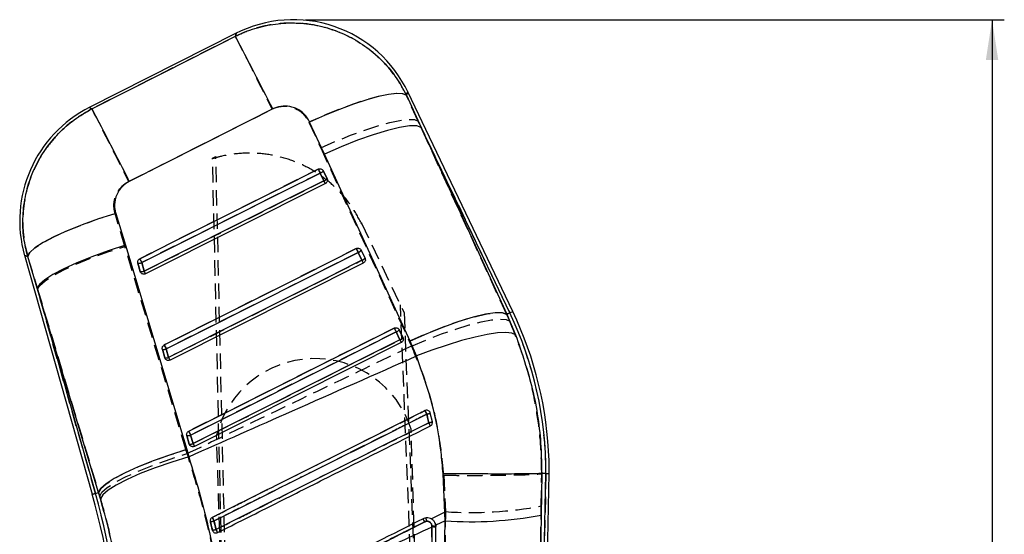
# Model space of a CAD drawing. Extents: x -800 to 11680, y 45 to 1082.
# Tile 6 of 14: x 189 to 270, y 297 to 339. Entities that reach past the tile are written whole.
import ezdxf

# ---------------------------------------------------------------- set-up
doc = ezdxf.new("R2010")
doc.units = 0
doc.linetypes.add('HIDDEN', pattern=[1.905, 1.27, -0.635])
doc.layers.get('0').update_dxf_attribs({"linetype": 'CONTINUOUS'})
doc.styles.add('SLDTEXTSTYLE0', font='TXT', dxfattribs={"width": 0.75})
doc.dimstyles.new('SLDDIMSTYLE0', dxfattribs={"dimtxt": 3.5, "dimasz": 3.302, "dimexe": 0, "dimexo": 0.0625, "dimgap": 0.875, "dimtad": 1, "dimdec": 0, "dimrnd": 1e-09, "dimzin": 12, "dimtxsty": 'SLDTEXTSTYLE0', "dimsah": 1, "dimcen": 0.09, "dimazin": 3, "dimtfac": 1, "dimtdec": 0, "dimtofl": 0, "dimtmove": 0, "dimatfit": 3, "dimtolj": 1, "dimtzin": 12})

# ---------------------------------------------------------------- blocks, each defined once
blk = doc.blocks.new('_D_6')
at = {"color": 179, "linetype": 'CONTINUOUS'}
for p, q in [((212.786, 339.485), (269.803, 339.485)), ((268.803, 339.485), (268.803, 79.653)), ((211.339, 79.653), (269.803, 79.653))]:
    blk.add_line(p, q, dxfattribs=at)
for points in [[(268.803, 339.485), (268.295, 336.183), (269.311, 336.183)], [(268.803, 79.653), (269.311, 82.955), (268.295, 82.955)]]:
    blk.add_solid(points, dxfattribs=at)
at = {"color": 179, "linetype": 'CONTINUOUS', "insert": (264.291, 204.815, 0.1), "char_height": 3.5, "attachment_point": 1, "rotation": 90, "style": 'SLDTEXTSTYLE0'}
blk.add_mtext('260', dxfattribs=at)

msp = doc.modelspace()

# ---------------------------------------------------------------- linework, layer by layer
at = {"color": 7, "linetype": 'CONTINUOUS'}
for p, q in [((207.115856, 338.37172), (195.137865, 332.317527)), ((229.690504, 315.672662), (221.127612, 333.595093)), ((221.01063, 333.323594), (222.211958, 330.696564)), ((214.317958, 328.507747), (213.110663, 331.131037)), ((222.211958, 330.696564), (229.208906, 315.442573)), ((229.445853, 315.555777), (222.211958, 330.696564)), ((221.31848, 313.257765), (214.317958, 328.507747)), ((214.231829, 327.15055), (214.536803, 326.512229)), ((213.979009, 326.971468), (214.283974, 326.333146)), ((214.536803, 326.512229), (214.548696, 326.483544)), ((214.398303, 326.109748), (199.726814, 318.743285)), ((197.294558, 323.676657), (198.076538, 321.07019)), ((198.076538, 321.07019), (203.084016, 304.404776)), ((217.330394, 320.665132), (217.635368, 320.026811)), ((189.846908, 320.256378), (195.372694, 300.746884)), ((190.89241, 317.560043), (190.107088, 320.16499)), ((217.077499, 320.486005), (217.382466, 319.847684)), ((217.635368, 320.026811), (217.647429, 319.997664)), ((199.298094, 318.930309), (199.101839, 319.623213)), ((199.612583, 318.966459), (199.41634, 319.659363)), ((217.496862, 319.624361), (201.720792, 311.703291)), ((199.325689, 318.864535), (199.298094, 318.930309)), ((195.89413, 300.89457), (190.89241, 317.560043)), ((190.89241, 317.560043), (195.633571, 300.820764)), ((229.445853, 315.555777), (229.208906, 315.442573)), ((229.208906, 315.442573), (229.920809, 313.777503)), ((220.428957, 314.17973), (220.73393, 313.541423)), ((220.176009, 314.000573), (220.480978, 313.362252)), ((220.73393, 313.541423), (220.746106, 313.511934)), ((201.292062, 311.890345), (201.095807, 312.583249)), ((201.606464, 311.926465), (201.410216, 312.619369)), ((220.59542, 313.138973), (203.714769, 304.663297)), ((221.832975, 312.040802), (221.31848, 313.257765)), ((201.319404, 311.825003), (201.292062, 311.890345)), ((222.961214, 307.380091), (222.947163, 307.422575)), ((223.129416, 306.670498), (222.961214, 307.380091)), ((203.286033, 304.850351), (203.089778, 305.54327)), ((203.600376, 304.886456), (203.404126, 305.57936)), ((203.313203, 304.785322), (203.286033, 304.850351)), ((203.084016, 304.404776), (203.257157, 303.818699)), ((224.179423, 298.581283), (224.00184, 302.429285)), ((231.321949, 250.599001), (232.395281, 302.445169)), ((231.471459, 244.721111), (232.666411, 302.441936)), ((232.054203, 302.449223), (231.997176, 299.048912)), ((232.05437, 302.449223), (232.054203, 302.449223)), ((232.395281, 302.445169), (232.05437, 302.449223)), ((232.395281, 302.445169), (232.666411, 302.441936)), ((195.633571, 300.820764), (195.89413, 300.89457)), ((196.047658, 300.378498), (195.89413, 300.89457)), ((231.997176, 299.048912), (231.321949, 250.599001)), ((223.095169, 298.141342), (223.094636, 298.078503)), ((224.179423, 298.581283), (223.402394, 298.221152)), ((223.409469, 298.11671), (223.402394, 298.221152)), ((223.409073, 298.053574), (223.409469, 298.11671)), ((205.177365, 297.824245), (205.202579, 297.756206)), ((223.094636, 298.078503), (222.779787, 247.717749))]:
    msp.add_line(p, q, dxfattribs=at)
at = {"color": 7, "linetype": 'HIDDEN'}
for p, q in [((221.967115, 331.20903), (221.006057, 333.312984)), ((198.347311, 326.276001), (210.051868, 332.189333)), ((213.050758, 331.119116), (214.016145, 329.017457)), ((221.967115, 331.20903), (229.445853, 315.555777)), ((229.19728, 315.437015), (221.967115, 331.20903)), ((214.016145, 329.017457), (221.247395, 313.246693)), ((205.191352, 328.185972), (205.458938, 328.321259)), ((207.246334, 238.597218), (205.192446, 328.138318)), ((207.544193, 238.606658), (205.458938, 328.321259)), ((214.536693, 326.512512), (214.23172, 327.150833)), ((214.286119, 326.333266), (213.981149, 326.971587)), ((214.398303, 326.109748), (214.286119, 326.333266)), ((214.544909, 326.493662), (214.536693, 326.512512)), ((198.045008, 320.981514), (197.239617, 323.669385)), ((217.320415, 322.91263), (217.364313, 322.820749)), ((217.364313, 322.820749), (220.823407, 315.580752)), ((203.025985, 304.396953), (198.045008, 320.981514)), ((217.635254, 320.027124), (217.330281, 320.665445)), ((190.105212, 320.165645), (190.915287, 317.479264)), ((217.384659, 319.847863), (217.079687, 320.486184)), ((217.643523, 320.008125), (217.635254, 320.027124)), ((199.102045, 319.62287), (199.298301, 318.929966)), ((199.41841, 319.659647), (199.614662, 318.966743)), ((199.298301, 318.929966), (199.331608, 318.854596)), ((199.726814, 318.743285), (199.614662, 318.966743)), ((195.633571, 300.820764), (190.915287, 317.479264)), ((190.915287, 317.479264), (195.894579, 300.894689)), ((223.61506, 239.115637), (220.523348, 316.208791)), ((220.823407, 315.580752), (223.912919, 239.125069)), ((229.445853, 315.555777), (229.19728, 315.437015)), ((229.444704, 314.88898), (229.19728, 315.437015)), ((220.733814, 313.541736), (220.42884, 314.180057)), ((220.483204, 313.362461), (220.178232, 314.000782)), ((220.742119, 313.522648), (220.733814, 313.541736)), ((201.09602, 312.582876), (201.292274, 311.889972)), ((201.412357, 312.619653), (201.60861, 311.926749)), ((221.247395, 313.246693), (221.42622, 312.846091)), ((201.292274, 311.889972), (201.325505, 311.814736)), ((222.529751, 307.577398), (222.560101, 307.586994)), ((203.089995, 305.542882), (203.28625, 304.849978)), ((203.406315, 305.579659), (203.602569, 304.886755)), ((207.646149, 238.609884), (205.525362, 305.572625)), ((223.513193, 239.112411), (221.392406, 306.075152)), ((203.28625, 304.849978), (203.319428, 304.774832)), ((203.124622, 304.065417), (203.025985, 304.396953)), ((224.053455, 302.302804), (224.202221, 299.331557)), ((232.395281, 302.445169), (231.331884, 251.078922)), ((232.012254, 299.796294), (232.05498, 302.449163)), ((195.633571, 300.820764), (195.894579, 300.894689)), ((195.894579, 300.894689), (195.982085, 300.602775)), ((223.034301, 298.746776), (224.202221, 299.331557)), ((222.634219, 298.546459), (222.506667, 298.506882)), ((205.212563, 297.738295), (205.17738, 297.82423))]:
    msp.add_line(p, q, dxfattribs=at)
at = {"color": 7, "linetype": 'HIDDEN', "flags": 128}
for points in [[(207.115856, 338.37172), (207.108506, 338.342961), (207.051811, 338.121157)], [(207.051811, 338.121157), (201.152896, 335.139465), (195.348406, 332.205485)], [(207.051811, 338.121157), (207.145825, 337.935772), (207.33611, 337.559905), (207.617516, 337.003734), (207.982433, 336.282279), (208.420988, 335.415076), (208.921319, 334.42558), (209.469892, 333.340537), (210.051867, 332.189333)], [(221.006057, 333.312984), (220.705866, 333.436068), (220.212835, 333.459686), (219.540543, 333.383169), (218.707501, 333.208647), (217.736651, 332.940917), (216.654727, 332.587343), (215.491523, 332.157668), (214.27907, 331.663724), (213.050758, 331.119116)], [(221.006057, 333.312984), (221.113581, 333.562534), (221.127612, 333.595093)], [(195.348406, 332.205485), (195.161185, 332.305115), (195.137865, 332.317527)], [(195.348406, 332.205485), (195.442411, 332.02013), (195.632632, 331.644397), (195.913927, 331.08845), (196.278689, 330.367308), (196.717059, 329.500478), (197.217184, 328.511398), (197.765543, 327.426787), (198.347311, 326.276001)], [(214.016145, 329.017457), (215.239701, 329.558309), (216.447661, 330.049034), (217.607052, 330.476236), (218.686228, 330.828261), (219.655732, 331.095498), (220.489101, 331.270646), (221.163589, 331.348922), (221.660783, 331.328195), (221.967115, 331.20903)], [(213.822682, 327.287119), (213.278433, 327.013861), (211.101435, 325.920802), (202.393447, 321.548562), (199.259918, 319.975238)], [(213.981149, 326.971587), (213.954728, 327.024218), (213.928382, 327.076685), (213.903102, 327.127021), (213.879839, 327.173348), (213.859471, 327.213909), (213.842762, 327.247169), (213.830343, 327.271875), (213.822682, 327.287119)], [(213.981149, 326.971587), (213.4369, 326.698329), (211.259907, 325.605255), (202.551933, 321.232986), (199.41841, 319.659647)], [(199.614662, 318.966743), (200.15891, 319.240015), (202.335904, 320.333075), (211.043878, 324.705344), (214.286119, 326.333266)], [(190.105212, 320.165645), (190.273822, 320.484038), (190.695108, 320.865031), (191.355101, 321.295973), (192.231911, 321.762573), (193.296463, 322.249379), (194.513456, 322.740238), (195.842532, 323.218863), (197.239617, 323.669385)], [(190.915287, 317.479264), (191.093213, 317.799073), (191.520647, 318.180721), (192.183572, 318.611678), (193.060235, 319.077801), (194.121874, 319.563802), (195.333657, 320.053738), (196.655828, 320.531528), (198.045008, 320.981514)], [(216.921237, 320.801731), (216.376987, 320.528459), (214.19999, 319.435399), (205.491999, 315.063175), (201.25389, 312.935244)], [(217.079687, 320.486184), (217.053267, 320.5388), (217.026921, 320.591267), (217.001642, 320.641618), (216.978382, 320.687946), (216.958016, 320.728492), (216.94131, 320.761766), (216.928895, 320.786487), (216.921237, 320.801731)], [(189.846908, 320.256378), (189.875414, 320.246365), (190.105212, 320.165645)], [(199.41841, 319.659647), (199.391991, 319.712263), (199.365645, 319.764744), (199.340363, 319.815081), (199.317099, 319.861408), (199.296726, 319.901969), (199.280012, 319.935243), (199.267587, 319.959979), (199.259918, 319.975238)], [(217.079687, 320.486184), (216.535439, 320.212912), (214.358443, 319.119852), (205.650463, 314.747598), (201.412357, 312.619653)], [(201.60861, 311.926749), (202.152859, 312.200021), (204.329855, 313.293081), (213.037836, 317.665335), (217.384659, 319.847863)], [(217.496862, 319.624361), (217.494803, 319.628458), (217.488686, 319.640648), (217.478694, 319.660555), (217.46513, 319.687571), (217.448401, 319.720905), (217.429012, 319.759514), (217.407549, 319.802266), (217.384659, 319.847863)], [(221.247395, 313.246693), (222.470808, 313.787427), (223.678602, 314.278003), (224.837818, 314.70504), (225.916823, 315.056901), (226.886171, 315.323975), (227.719412, 315.498974), (228.393807, 315.577116), (228.890951, 315.556269), (229.19728, 315.437015)], [(221.42622, 312.846091), (222.663195, 313.364264), (223.884104, 313.832667), (225.055469, 314.238455), (226.145172, 314.570513), (227.123332, 314.81972), (227.963128, 314.979251), (228.641535, 315.044727), (229.139949, 315.014359), (229.444704, 314.88898)], [(220.019793, 314.316343), (219.475543, 314.043071), (217.298545, 312.950011), (208.590554, 308.577787), (203.247863, 305.89525)], [(220.019793, 314.316343), (220.027449, 314.301085), (220.039861, 314.276364), (220.056565, 314.243104), (220.076929, 314.202543), (220.100188, 314.156216), (220.125466, 314.105865), (220.151811, 314.053398), (220.178232, 314.000782)], [(220.178232, 314.000782), (219.633983, 313.727509), (217.456987, 312.634449), (208.749003, 308.26221), (203.406315, 305.579659)], [(203.602569, 304.886755), (204.146818, 305.160027), (206.323814, 306.253087), (215.031799, 310.625326), (220.483204, 313.362461)], [(220.483204, 313.362461), (220.506094, 313.316863), (220.527559, 313.274126), (220.546948, 313.235503), (220.563679, 313.202184), (220.577246, 313.175168), (220.58724, 313.15526), (220.593359, 313.143071), (220.59542, 313.138973)], [(201.412357, 312.619653), (201.385938, 312.672269), (201.359592, 312.72475), (201.334313, 312.775087), (201.31105, 312.821414), (201.290681, 312.861975), (201.273972, 312.895249), (201.261553, 312.919985), (201.25389, 312.935244)], [(201.720792, 311.703291), (201.718734, 311.707389), (201.712618, 311.719578), (201.702628, 311.739486), (201.689066, 311.766501), (201.672341, 311.799806), (201.652956, 311.838429), (201.631498, 311.881166), (201.60861, 311.926749)], [(203.247863, 305.89525), (203.255522, 305.879991), (203.267938, 305.855255), (203.284644, 305.821996), (203.305011, 305.78142), (203.328271, 305.735093), (203.35355, 305.684756), (203.379895, 305.632275), (203.406315, 305.579659)], [(203.602569, 304.886755), (203.625457, 304.841172), (203.646918, 304.798435), (203.666304, 304.759812), (203.683032, 304.726507), (203.696597, 304.699492), (203.706589, 304.679584), (203.712708, 304.667395), (203.714769, 304.663297)], [(195.894579, 300.894689), (196.07257, 301.214468), (196.500138, 301.596101), (197.163254, 302.027043), (198.040153, 302.493181), (199.102059, 302.979197), (200.314121, 303.469162), (201.636563, 303.946968), (203.025985, 304.396953)], [(195.982085, 300.602775), (196.161576, 300.921198), (196.590654, 301.300149), (197.255254, 301.727202), (198.133592, 302.188363), (199.196881, 302.668493), (200.410265, 303.151872), (201.733976, 303.622659), (203.124622, 304.065417)], [(195.633571, 300.820764), (195.519478, 300.788458), (195.437944, 300.765362), (195.389008, 300.751503), (195.372694, 300.746884)]]:
    msp.add_lwpolyline(points, dxfattribs=at)
at = {"color": 8, "linetype": 'CONTINUOUS', "flags": 128}
for points in [[(207.05386, 338.129174), (207.10919, 338.345643), (207.115856, 338.37172)], [(221.127612, 333.595093), (221.115108, 333.566066), (221.01063, 333.323594)], [(195.137865, 332.317527), (195.161434, 332.304981), (195.349151, 332.205098)], [(190.107088, 320.16499), (189.876039, 320.246141), (189.846908, 320.256378)], [(229.445853, 315.555777), (229.552849, 315.606903), (229.629313, 315.643426), (229.675204, 315.66536), (229.690504, 315.672662)], [(195.372694, 300.746884), (195.389008, 300.751503), (195.437944, 300.765362), (195.519478, 300.788458), (195.633571, 300.820764)]]:
    msp.add_lwpolyline(points, dxfattribs=at)
at = {"color": 7, "linetype": 'CONTINUOUS', "flags": 128}
for points in [[(195.349151, 332.205098), (201.151777, 335.141983), (207.05386, 338.129174)], [(221.01063, 333.323594), (220.715067, 333.443981), (220.227767, 333.465602), (219.56206, 333.387863), (218.73616, 333.212893), (217.772662, 332.945477), (216.697928, 332.592945), (215.541359, 332.164925), (214.334599, 331.673141), (213.110663, 331.131037)], [(210.109392, 332.198452), (204.205282, 329.215582), (198.400648, 326.282959)], [(222.211958, 330.696564), (221.857428, 330.819886), (221.265236, 330.819633), (220.455649, 330.695819), (219.456376, 330.452677), (218.301613, 330.098551), (217.030883, 329.64554), (215.687674, 329.109143), (214.317958, 328.507747)], [(199.259504, 319.975194), (199.803741, 320.248451), (201.98069, 321.341496), (210.688489, 325.713675), (213.822253, 327.287119)], [(199.41634, 319.659363), (199.960574, 319.932636), (202.13751, 321.025696), (210.845256, 325.397964), (213.979009, 326.971468)], [(214.283974, 326.333146), (213.739739, 326.059874), (211.562803, 324.966814), (202.855056, 320.594545), (199.612583, 318.966459)], [(197.294558, 323.676657), (195.889907, 323.225629), (194.552322, 322.74599), (193.326541, 322.253819), (192.253563, 321.765553), (191.369277, 321.297537), (190.703259, 320.865404), (190.277786, 320.483636), (190.107088, 320.16499)], [(198.076538, 321.07019), (196.679353, 320.619684), (195.348258, 320.14085), (194.12733, 319.649558), (193.056992, 319.162067), (192.17269, 318.694528), (191.503703, 318.262409), (191.07218, 317.880031), (190.89241, 317.560043)], [(201.253461, 312.9352), (201.797698, 313.208457), (203.974644, 314.301502), (212.682429, 318.673652), (216.920798, 320.801716)], [(201.410216, 312.619369), (201.95445, 312.892627), (204.131388, 313.985687), (212.839139, 318.357896), (217.077499, 320.486005)], [(217.382466, 319.847684), (216.838232, 319.574412), (214.661294, 318.481367), (205.953543, 314.109158), (201.606464, 311.926465)], [(229.208906, 315.442573), (228.854404, 315.566223), (228.262433, 315.566402), (227.453236, 315.44308), (226.454484, 315.200504), (225.300333, 314.846959), (224.030246, 314.39453), (222.687658, 313.858699), (221.31848, 313.257765)], [(203.247425, 305.895206), (203.791661, 306.168463), (205.968605, 307.261508), (214.676381, 311.633643), (220.019348, 314.316329)], [(203.404126, 305.57936), (203.94836, 305.852633), (206.125298, 306.945678), (214.83305, 311.317857), (220.176009, 314.000573)], [(220.480978, 313.362252), (219.936743, 313.088994), (217.759805, 311.99595), (209.052054, 307.623755), (203.600376, 304.886456)], [(229.920809, 313.777503), (229.622577, 313.911911), (229.126944, 313.959297), (228.447503, 313.918348), (227.602883, 313.790183), (226.616249, 313.578319), (225.51466, 313.288581), (224.328322, 312.928896), (223.089772, 312.509131), (221.832975, 312.040802)], [(203.084016, 304.404776), (201.686011, 303.95424), (200.353995, 303.475346), (199.132114, 302.983995), (198.060865, 302.496444), (197.17575, 302.028876), (196.506107, 301.596757), (196.074128, 301.214438), (195.89413, 300.89457)], [(203.257157, 303.818699), (201.856978, 303.380977), (200.522716, 302.914556), (199.298496, 302.434843), (198.224808, 301.957708), (197.337158, 301.498931), (196.664905, 301.073696), (196.23028, 300.696056), (196.047658, 300.378498)]]:
    msp.add_lwpolyline(points, dxfattribs=at)
at = {"color": 7, "linetype": 'CONTINUOUS'}
for centre, radius, start, end in [((211.786052, 329.131924), 10.353, 25.29650586, 117.11979189), ((-45.888711, 204.059685), 286.27709, 26.59006204, 27.92534516), ((199.808061, 323.077727), 10.353, 116.55664706, 196.00020636), ((-56.571852, 198.650665), 285.133264, 26.5912997, 27.93003501), ((232.488812, 336.360395), 20.754874, 205.92305116, 206.89598403), ((213.831867, 327.447197), 0.497965, 287.18662293, 323.43608504), ((214.136964, 326.80871), 0.497767, 287.17783713, 323.44302914), ((222.385914, 330.338554), 9.037961, 206.30670334, 207.89766772), ((234.682729, 329.420966), 19.742787, 205.88569322, 206.90858685), ((216.93024, 320.961993), 0.498246, 287.19076526, 323.42950719), ((217.741015, 328.955984), 20.548013, 205.91668109, 206.89995537), ((217.235187, 320.323715), 0.498293, 287.19151658, 323.42736259), ((225.133249, 323.676999), 8.64513, 206.29191329, 207.95493613), ((199.20021, 320.153535), 0.539369, 259.4915301, 293.62260157), ((199.396461, 319.460592), 0.539329, 259.49115927, 293.62347287), ((207.660521, 322.944953), 8.977623, 206.30546415, 207.90556699), ((202.203839, 302.540218), 30.191592, 359.81962443, 25.53731959), ((202.203839, 302.540218), 30.462731, 1.81401694, 25.53731959), ((237.199406, 322.643388), 19.091734, 205.85915687, 206.91700024), ((220.028668, 314.476745), 0.498446, 287.19345196, 323.4244679), ((220.333685, 313.838342), 0.498354, 287.19097538, 323.43044478), ((228.007243, 317.078909), 8.393939, 206.28130409, 207.99397186), ((201.194245, 313.112841), 0.538663, 259.47032973, 293.63689383), ((218.890857, 321.49233), 19.603628, 205.88125645, 206.91179496), ((201.390497, 312.419916), 0.538642, 259.47020651, 293.63732496), ((209.276723, 315.714925), 8.554841, 206.28547547, 207.96495689), ((258.739521, 325.463745), 40.386603, 206.28830469, 206.75468893), ((222.522828, 308.197991), 0.927978, 279.53970998, 298.19088465), ((222.671821, 307.683187), 1.111275, 278.77033143, 294.31635648), ((255.673078, 322.980047), 36.697804, 206.53605207, 206.9782563), ((203.188225, 306.072829), 0.538632, 259.46880157, 293.63024005), ((220.455499, 314.235876), 19.122881, 205.85924405, 206.91565767), ((203.384438, 305.38004), 0.538752, 259.47566991, 293.62892548), ((211.126953, 308.603723), 8.394488, 206.28409236, 207.99576883), ((202.203839, 302.540218), 30.462731, 359.81692751, 1.81401694), ((138.254801, 284.56905), 59.364769, 1.81347895, 15.81401694), ((138.254801, 284.56905), 59.635908, 1.81544237, 15.81401694), ((226.265144, 329.294398), 30.783854, 266.11502179, 280.73125209), ((204.946393, 299.786479), 1.262904, 272.86249235, 286.92465704), ((260.486465, 326.34707), 61.766514, 206.41621593, 206.71653993), ((209.885787, 292.243162), 14.089883, 26.38002188, 27.52807681), ((223.164356, 297.006607), 1.136841, 77.54871955, 93.48908271), ((205.038305, 299.399856), 1.581736, 275.04370972, 286.2256145), ((283.116667, 336.755712), 86.82536, 206.59833588, 206.78884328), ((223.163973, 296.957587), 1.123059, 77.39410068, 93.53967508)]:
    msp.add_arc(centre, radius, start, end, dxfattribs=at)
at = {"color": 7, "linetype": 'HIDDEN'}
for centre, radius, start, end in [((213.840371, 327.433144), 0.482549, 286.96201163, 324.19405282), ((214.14544, 326.794691), 0.482394, 286.95540671, 324.2001035), ((216.939002, 320.947637), 0.482422, 286.95512175, 324.20066392), ((217.243967, 320.30933), 0.482437, 286.9554208, 324.19996183), ((199.199693, 320.162004), 0.547906, 259.73389412, 293.52737326), ((199.395947, 319.469089), 0.547894, 259.73381129, 293.52761086), ((202.203839, 302.540218), 30.191592, 359.81962443, 25.53731959), ((220.037558, 314.462229), 0.482413, 286.95402772, 324.20294018), ((220.342524, 313.823918), 0.482425, 286.95435756, 324.20240883), ((201.193658, 313.121928), 0.547823, 259.73330072, 293.5290888), ((201.389912, 312.42902), 0.547819, 259.73331475, 293.52915217), ((213.530119, 303.574687), 8.250326, 17.64234596, 165.98568792), ((174.717177, 283.313358), 53.61703, 26.55994252, 26.90699144), ((222.474117, 308.393453), 1.124351, 280.33574726, 295.67238991), ((222.665873, 307.305977), 0.3045, 14.08799343, 26.15114578), ((222.605827, 307.979801), 1.410114, 279.57474479, 291.79640836), ((192.104847, 291.092683), 34.421199, 26.27823803, 26.75693481), ((203.187599, 306.08213), 0.548009, 259.74054178, 293.52258304), ((203.383882, 305.388975), 0.547768, 259.73293239, 293.53023114), ((138.254801, 284.56905), 59.635908, 1.81544237, 15.81401694), ((226.287128, 330.151342), 30.890225, 266.12993307, 280.68082719), ((204.925326, 299.87786), 1.355354, 273.55999322, 286.69387675), ((167.885981, 279.887646), 41.836544, 26.53766466, 26.97986225), ((209.153553, 291.87918), 14.907451, 26.39710369, 27.46791774), ((225.47851, 298.998598), 2.880004, 183.46893179, 189.03235458), ((223.164103, 297.01271), 1.130965, 77.47037565, 93.51258478), ((205.007001, 299.533201), 1.717444, 275.6934051, 286.01396554), ((180.72128, 285.382584), 27.735881, 26.18862948, 26.7868892)]:
    msp.add_arc(centre, radius, start, end, dxfattribs=at)
for points, knots in [([(221.006057, 333.312984), (220.989581, 333.34704), (220.708426, 333.928178), (220.050759, 335.004147), (218.848327, 336.378465), (217.425057, 337.513352), (215.697504, 338.462692), (213.846479, 339.041738), (211.967282, 339.250365), (210.274554, 339.160424), (208.607341, 338.806857), (207.570321, 338.349724), (207.051811, 338.121157)], [0, 0, 0, 0, 0.006912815, 0.117964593, 0.229014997, 0.33892119, 0.448826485, 0.58759486, 0.690334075, 0.793072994, 0.896536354, 1, 1, 1, 1]), ([(195.348406, 332.205485), (194.802259, 331.890061), (193.76623, 331.291709), (192.468106, 330.088937), (191.361691, 328.701906), (190.510094, 327.120317), (189.946488, 325.400662), (189.687061, 323.663363), (189.709361, 321.891983), (189.973261, 320.741093), (190.105212, 320.165645)], [0, 0, 0, 0, 0.132849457, 0.252012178, 0.371175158, 0.506324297, 0.628858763, 0.751394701, 0.875696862, 1, 1, 1, 1]), ([(210.051867, 332.189333), (210.053145, 332.189979), (210.270563, 332.299896), (210.744664, 332.446651), (211.404516, 332.423657), (212.03891, 332.215872), (212.637581, 331.818092), (212.910657, 331.356126), (213.050758, 331.119116)], [0, 0, 0, 0, 0.001202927, 0.204636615, 0.408047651, 0.546678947, 0.767425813, 1, 1, 1, 1]), ([(205.192446, 328.138318), (205.192308, 328.144336), (205.191972, 328.158984), (205.191582, 328.175966), (205.191352, 328.185972)], [0, 0, 0, 0, 0.4108184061, 1, 1, 1, 1]), ([(217.364313, 322.820749), (217.097307, 323.316717), (216.555554, 324.323031), (215.441965, 325.627088), (214.130586, 326.747151), (212.658656, 327.620168), (211.047777, 328.239876), (209.370472, 328.577841), (207.646118, 328.626644), (206.24926, 328.439923), (205.44276, 328.209755), (205.192446, 328.138318)], [0, 0, 0, 0, 0.1165703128, 0.2365201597, 0.3530893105, 0.4730396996, 0.5896021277, 0.7095452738, 0.8260949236, 0.9460250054, 1, 1, 1, 1]), ([(197.239617, 323.669385), (197.237704, 323.675854), (197.165379, 323.920453), (197.105009, 324.431602), (197.247164, 325.066663), (197.544312, 325.625032), (197.900504, 326.018419), (198.229345, 326.207993), (198.347311, 326.276001)], [0, 0, 0, 0, 0.0066596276, 0.2518166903, 0.4971850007, 0.6319858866, 0.8679802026, 1, 1, 1, 1]), ([(232.055343, 302.449223), (232.036385, 303.291438), (231.998324, 304.982271), (231.617529, 307.93196), (230.873517, 311.293968), (229.923827, 313.683466), (229.444704, 314.88898)], [0, 0, 0, 0, 0.1969324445, 0.3953620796, 0.6949570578, 1, 1, 1, 1]), ([(221.42622, 312.846091), (218.865626, 311.613778), (212.76862, 308.679528), (206.664918, 305.75925), (203.124622, 304.065417)], [0, 0, 0, 0, 0.419975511, 1, 1, 1, 1]), ([(221.42622, 312.846091), (221.839312, 311.82781), (222.671812, 309.775684), (223.623609, 306.239272), (223.899922, 303.708845), (224.053455, 302.302804)], [0, 0, 0, 0, 0.304423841, 0.613500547, 1, 1, 1, 1]), ([(205.169288, 298.867937), (205.350158, 298.958675), (206.256814, 299.413523), (210.066613, 301.324811), (215.672564, 304.137225), (220.552724, 306.585545), (222.529751, 307.577398)], [0, 0, 0, 0, 0.031255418, 0.156675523, 0.65835634, 1, 1, 1, 1]), ([(222.675844, 307.287346), (222.49439, 307.196335), (221.587117, 306.741277), (217.776607, 304.829966), (213.058306, 302.463478), (208.178516, 300.01597), (206.201989, 299.024661), (205.314662, 298.579629)], [0, 0, 0, 0, 0.031355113, 0.156776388, 0.658460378, 0.846671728, 1, 1, 1, 1]), ([(222.840377, 306.589331), (222.807547, 306.73451), (222.754803, 306.967753), (222.697485, 307.199752), (222.675844, 307.287346)], [0, 0, 0, 0, 0.622436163, 1, 1, 1, 1]), ([(222.859374, 307.535302), (222.872939, 307.525223), (222.906858, 307.500021), (222.927072, 307.462627), (222.939203, 307.440188)], [0, 0, 0, 0, 0.399918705, 1, 1, 1, 1]), ([(205.480795, 297.882404), (205.66225, 297.973416), (206.569524, 298.428471), (210.380103, 300.339634), (215.096714, 302.705317), (219.975956, 305.152597), (221.951923, 306.143701), (222.840377, 306.589331)], [0, 0, 0, 0, 0.031358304, 0.156790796, 0.658520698, 0.846460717, 1, 1, 1, 1]), ([(206.285921, 290.361073), (206.108548, 291.508158), (205.75381, 293.802278), (205.027037, 297.249056), (204.167583, 300.687819), (203.472273, 302.939558), (203.124622, 304.065417)], [0, 0, 0, 0, 0.246889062, 0.493767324, 0.746885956, 1, 1, 1, 1]), ([(224.053455, 302.302804), (224.100145, 302.302457), (224.432285, 302.299988), (225.219455, 302.295671), (226.394031, 302.293654), (227.667951, 302.297967), (228.834807, 302.309037), (229.865945, 302.326338), (230.727382, 302.349686), (231.396344, 302.37838), (231.866883, 302.411561), (231.992281, 302.436629), (232.05498, 302.449163)], [0, 0, 0, 0, 0.011732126, 0.08346017, 0.198031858, 0.312603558, 0.427171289, 0.541739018, 0.656304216, 0.770869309, 0.88543467, 1, 1, 1, 1]), ([(195.982085, 300.602775), (196.213399, 299.781032), (196.676035, 298.13752), (197.225752, 295.569936), (197.667503, 292.943546), (197.848285, 291.164845), (197.93868, 290.275451)], [0, 0, 0, 0, 0.245832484, 0.491672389, 0.745823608, 1, 1, 1, 1]), ([(231.331884, 251.078922), (231.399113, 255.871121), (231.62694, 272.111124), (231.852942, 288.34958), (232.012254, 299.796294)], [0, 0, 0, 0, 0.295086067, 1, 1, 1, 1]), ([(224.202221, 299.331557), (224.008823, 287.887771), (223.734477, 271.654126), (223.42276, 255.419623), (223.330785, 250.629511)], [0, 0, 0, 0, 0.704942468, 1, 1, 1, 1]), ([(205.17738, 297.82423), (205.130545, 298.019735), (205.074565, 298.253418), (205.018624, 298.486965), (205.009485, 298.525121)], [0, 0, 0, 0, 0.836625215, 1, 1, 1, 1]), ([(205.314662, 298.579629), (205.346524, 298.445915), (205.401888, 298.213567), (205.45728, 297.981092), (205.480795, 297.882404)], [0, 0, 0, 0, 0.575489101, 1, 1, 1, 1]), ([(207.22158, 290.829617), (211.338793, 292.891046), (216.476328, 295.463334), (221.613891, 298.035603), (222.634219, 298.546459)], [0, 0, 0, 0, 0.801398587, 1, 1, 1, 1]), ([(222.506667, 298.506882), (219.969911, 297.234003), (214.896403, 294.688246), (209.822825, 292.142663), (207.286038, 290.869873)], [0, 0, 0, 0, 0.500000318, 1, 1, 1, 1]), ([(223.094812, 298.14155), (223.089914, 298.190767), (223.080458, 298.285777), (223.006051, 298.409114), (222.901387, 298.498632), (222.771562, 298.551477), (222.680001, 298.548132), (222.634219, 298.546459)], [0, 0, 0, 0, 0.212403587, 0.41003273, 0.607020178, 0.803503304, 1, 1, 1, 1]), ([(222.779765, 247.717824), (222.832915, 256.122267), (222.939216, 272.931095), (223.042947, 289.738084), (223.094812, 298.14155)], [0, 0, 0, 0, 0.500001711, 1, 1, 1, 1]), ([(223.337662, 298.431974), (223.366638, 298.356761), (223.406085, 298.254369), (223.408752, 298.145609), (223.40946, 298.11674)], [0, 0, 0, 0, 0.734561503, 1, 1, 1, 1])]:
    msp.add_open_spline(points, degree=3, knots=knots, dxfattribs=at)
at = {"color": 7, "linetype": 'CONTINUOUS'}
for points, knots in [([(207.05386, 338.129174), (207.250088, 338.222692), (207.961848, 338.561904), (209.263599, 338.980233), (210.953086, 339.242678), (212.653461, 339.216341), (214.390282, 338.90827), (216.073079, 338.292581), (217.640454, 337.377445), (218.996585, 336.240102), (220.160644, 334.888899), (220.727301, 333.845363), (221.01063, 333.323594)], [0, 0, 0, 0, 0.0397526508, 0.1441914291, 0.248629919, 0.3511386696, 0.4536478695, 0.5697086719, 0.6766522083, 0.7835964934, 0.8917981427, 1, 1, 1, 1]), ([(190.107088, 320.16499), (189.990425, 320.655915), (189.734146, 321.734358), (189.677518, 323.455387), (189.930283, 325.422381), (190.566327, 327.270989), (191.521101, 328.919369), (192.600622, 330.229845), (193.875549, 331.361319), (194.857951, 331.923839), (195.349151, 332.205098)], [0, 0, 0, 0, 0.106309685, 0.233536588, 0.360763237, 0.523361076, 0.642348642, 0.761336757, 0.880668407, 1, 1, 1, 1]), ([(213.110663, 331.131037), (213.108088, 331.136579), (212.999557, 331.370174), (212.703867, 331.798311), (212.173685, 332.182531), (211.580689, 332.406547), (210.948761, 332.470583), (210.41592, 332.345646), (210.151813, 332.218822), (210.109392, 332.198452)], [0, 0, 0, 0, 0.005213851, 0.219784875, 0.434652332, 0.550719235, 0.753912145, 0.960473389, 1, 1, 1, 1]), ([(213.822253, 327.287119), (213.828212, 327.289966), (213.864919, 327.307506), (213.939352, 327.324875), (214.042564, 327.314851), (214.135886, 327.271202), (214.198787, 327.211063), (214.223364, 327.166053), (214.231829, 327.15055)], [0, 0, 0, 0, 0.041071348, 0.252966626, 0.464864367, 0.67676451, 0.888668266, 1, 1, 1, 1]), ([(198.400648, 326.282959), (198.192491, 326.154759), (197.983369, 326.025964), (197.646124, 325.677477), (197.40865, 325.330884), (197.199011, 324.69264), (197.177159, 324.141895), (197.267666, 323.783227), (197.294558, 323.676657)], [0, 0, 0, 0, 0.235155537, 0.236246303, 0.472330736, 0.635243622, 0.891620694, 1, 1, 1, 1]), ([(214.548696, 326.483544), (214.557011, 326.449802), (214.573644, 326.382308), (214.553813, 326.277623), (214.502655, 326.186343), (214.443384, 326.133868), (214.405799, 326.113759), (214.398303, 326.109748)], [0, 0, 0, 0, 0.2374603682, 0.4749959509, 0.7104394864, 0.942251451, 1, 1, 1, 1]), ([(216.920798, 320.801716), (216.926915, 320.804632), (216.963792, 320.822212), (217.038421, 320.839504), (217.141617, 320.829312), (217.234867, 320.785511), (217.297545, 320.725382), (217.322016, 320.680499), (217.330394, 320.665132)], [0, 0, 0, 0, 0.0421334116, 0.2540184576, 0.4659033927, 0.6777898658, 0.8896841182, 1, 1, 1, 1]), ([(199.101839, 319.623213), (199.099451, 319.632767), (199.088924, 319.674883), (199.089084, 319.753946), (199.12295, 319.850994), (199.182713, 319.92874), (199.23577, 319.960836), (199.259504, 319.975194)], [0, 0, 0, 0, 0.0715098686, 0.3152338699, 0.5589605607, 0.802708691, 1, 1, 1, 1]), ([(217.647429, 319.997664), (217.655686, 319.963903), (217.672203, 319.896375), (217.65219, 319.791722), (217.600882, 319.700524), (217.541636, 319.648302), (217.504204, 319.628287), (217.496862, 319.624361)], [0, 0, 0, 0, 0.237775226, 0.475593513, 0.711311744, 0.943371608, 1, 1, 1, 1]), ([(199.726814, 318.743285), (199.695124, 318.731052), (199.631749, 318.70659), (199.528098, 318.711803), (199.43261, 318.748409), (199.364424, 318.804572), (199.33586, 318.84879), (199.325689, 318.864535)], [0, 0, 0, 0, 0.217804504, 0.435561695, 0.654710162, 0.87705121, 1, 1, 1, 1]), ([(220.019348, 314.316329), (220.025573, 314.319292), (220.062566, 314.336902), (220.137333, 314.35413), (220.240516, 314.343817), (220.333712, 314.299911), (220.396242, 314.239795), (220.420638, 314.195002), (220.428957, 314.17973)], [0, 0, 0, 0, 0.042865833, 0.254743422, 0.466623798, 0.678504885, 0.890384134, 1, 1, 1, 1]), ([(220.746106, 313.511934), (220.754325, 313.478165), (220.770763, 313.410622), (220.750619, 313.305995), (220.699212, 313.21485), (220.639994, 313.162775), (220.602658, 313.142838), (220.59542, 313.138973)], [0, 0, 0, 0, 0.237960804, 0.475956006, 0.711899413, 0.944152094, 1, 1, 1, 1]), ([(229.920809, 313.777503), (230.421612, 312.314043), (231.436794, 309.347452), (231.992526, 305.486554), (232.039691, 303.170144), (232.05437, 302.449223)], [0, 0, 0, 0, 0.4014117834, 0.8137053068, 1, 1, 1, 1]), ([(201.095807, 312.583249), (201.093381, 312.592975), (201.08283, 312.635268), (201.083146, 312.714515), (201.117183, 312.811501), (201.176975, 312.888979), (201.229881, 312.920951), (201.253461, 312.9352)], [0, 0, 0, 0, 0.072794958, 0.316527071, 0.56026756, 0.804019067, 1, 1, 1, 1]), ([(201.720792, 311.703291), (201.689101, 311.691058), (201.625727, 311.666597), (201.522076, 311.671809), (201.426589, 311.708415), (201.358261, 311.764693), (201.329653, 311.809096), (201.319404, 311.825003)], [0, 0, 0, 0, 0.217555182, 0.435064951, 0.653953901, 0.876030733, 1, 1, 1, 1]), ([(203.257157, 303.818699), (206.072887, 305.063261), (212.266247, 307.800748), (218.456849, 310.544474), (221.832975, 312.040802)], [0, 0, 0, 0, 0.454636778, 1, 1, 1, 1]), ([(224.00184, 302.429285), (223.954444, 303.014595), (223.798409, 304.941531), (223.188535, 308.214509), (222.28827, 310.755657), (221.832975, 312.040802)], [0, 0, 0, 0, 0.1773835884, 0.5839750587, 1, 1, 1, 1]), ([(222.529828, 307.576995), (222.351597, 307.487583), (221.447577, 307.034069), (217.640414, 305.124127), (212.031778, 302.310504), (207.148931, 299.860976), (205.169247, 298.867848)], [0, 0, 0, 0, 0.030799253, 0.156219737, 0.657900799, 1, 1, 1, 1]), ([(205.314042, 298.578273), (208.228252, 300.039262), (213.150705, 302.50705), (218.93822, 305.408592), (221.811534, 306.849133), (222.676623, 307.282846)], [0, 0, 0, 0, 0.503530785, 0.850524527, 1, 1, 1, 1]), ([(222.947163, 307.422575), (222.930993, 307.452791), (222.898651, 307.513227), (222.815353, 307.577108), (222.71776, 307.610805), (222.617181, 307.611829), (222.55757, 307.588058), (222.529828, 307.576995)], [0, 0, 0, 0, 0.205310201, 0.410635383, 0.615950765, 0.821271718, 1, 1, 1, 1]), ([(222.676623, 307.282846), (222.697913, 307.196752), (222.755271, 306.964802), (222.808064, 306.731568), (222.841262, 306.584906)], [0, 0, 0, 0, 0.371177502, 1, 1, 1, 1]), ([(222.841262, 306.584906), (219.925912, 305.123293), (215.001605, 302.65449), (209.214591, 299.75326), (206.342947, 298.313609), (205.480275, 297.881123)], [0, 0, 0, 0, 0.503778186, 0.850929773, 1, 1, 1, 1]), ([(205.609961, 297.623198), (207.102755, 298.372115), (210.088345, 299.869948), (215.87462, 302.77288), (220.168091, 304.926906), (222.968775, 306.332003)], [0, 0, 0, 0, 0.257988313, 0.515976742, 1, 1, 1, 1]), ([(222.968775, 306.332003), (222.997859, 306.350344), (223.056025, 306.387023), (223.113435, 306.474478), (223.142014, 306.572715), (223.133524, 306.638614), (223.129416, 306.670498)], [0, 0, 0, 0, 0.253878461, 0.507727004, 0.761825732, 1, 1, 1, 1]), ([(203.089778, 305.54327), (203.087326, 305.553115), (203.076762, 305.595529), (203.077183, 305.674903), (203.111327, 305.771854), (203.171148, 305.849145), (203.22395, 305.88103), (203.247425, 305.895206)], [0, 0, 0, 0, 0.07367324, 0.31740681, 0.561174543, 0.804909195, 1, 1, 1, 1]), ([(203.714769, 304.663297), (203.683079, 304.651062), (203.619705, 304.626596), (203.516058, 304.631839), (203.420565, 304.668415), (203.352144, 304.724779), (203.323505, 304.769306), (203.313203, 304.785322)], [0, 0, 0, 0, 0.217388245, 0.434731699, 0.653437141, 0.87533828, 1, 1, 1, 1]), ([(203.257157, 303.818699), (203.583857, 302.732515), (204.237261, 300.560134), (205.060933, 297.191506), (205.768959, 293.758526), (206.116831, 291.435772), (206.290771, 290.27437)], [0, 0, 0, 0, 0.246887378, 0.493777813, 0.746883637, 1, 1, 1, 1]), ([(232.054203, 302.449223), (231.991638, 302.443798), (231.866508, 302.432948), (231.396353, 302.420532), (230.727752, 302.411369), (229.866638, 302.405809), (228.83578, 302.404043), (227.669156, 302.405847), (226.395387, 302.411306), (225.203635, 302.419057), (224.398389, 302.425685), (224.048549, 302.428861), (224.00184, 302.429285)], [0, 0, 0, 0, 0.114058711, 0.228117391, 0.342175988, 0.456234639, 0.57029577, 0.684356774, 0.798421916, 0.912486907, 0.988315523, 1, 1, 1, 1]), ([(197.948541, 290.200312), (197.864007, 291.048296), (197.694944, 292.744195), (197.277008, 295.30489), (196.743368, 297.865707), (196.279559, 299.54091), (196.047658, 300.378498)], [0, 0, 0, 0, 0.246010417, 0.492000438, 0.746004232, 1, 1, 1, 1]), ([(205.169247, 298.867848), (205.141694, 298.850669), (205.084978, 298.815308), (205.026441, 298.730362), (204.997251, 298.630993), (205.001134, 298.560324), (205.009215, 298.526193), (205.009462, 298.525151)], [0, 0, 0, 0, 0.237613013, 0.489104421, 0.740598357, 0.992076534, 1, 1, 1, 1]), ([(205.009462, 298.525151), (205.055679, 298.332222), (205.111635, 298.098641), (205.167621, 297.864921), (205.177365, 297.824245)], [0, 0, 0, 0, 0.8259596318, 1, 1, 1, 1]), ([(205.480275, 297.881123), (205.456662, 297.980149), (205.401233, 298.212604), (205.345839, 298.444923), (205.314042, 298.578273)], [0, 0, 0, 0, 0.426002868, 1, 1, 1, 1]), ([(222.380476, 298.755269), (219.843815, 297.482114), (214.770491, 294.935803), (209.697133, 292.389612), (207.160454, 291.116517)], [0, 0, 0, 0, 0.499999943, 1, 1, 1, 1]), ([(207.286539, 290.869307), (209.823534, 292.141655), (214.897525, 294.686353), (219.971471, 297.231196), (222.508444, 298.503619)], [0, 0, 0, 0, 0.499999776, 1, 1, 1, 1]), ([(223.341713, 298.42354), (223.33757, 298.432032), (223.298456, 298.512216), (223.193408, 298.64942), (222.989904, 298.783657), (222.753955, 298.84173), (222.54218, 298.824539), (222.42467, 298.774201), (222.380476, 298.755269)], [0, 0, 0, 0, 0.025173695, 0.237676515, 0.449919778, 0.661600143, 0.87273164, 1, 1, 1, 1]), ([(222.508444, 298.503619), (222.553027, 298.520591), (222.640522, 298.5539), (222.782199, 298.544177), (222.910558, 298.492142), (223.013464, 298.399594), (223.082796, 298.278084), (223.091044, 298.186927), (223.095169, 298.141342)], [0, 0, 0, 0, 0.171948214, 0.33745549, 0.503120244, 0.668820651, 0.834383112, 1, 1, 1, 1]), ([(223.317346, 250.147503), (223.333315, 250.968436), (223.647392, 267.113694), (223.920347, 283.25793), (224.179423, 298.581283)], [0, 0, 0, 0, 0.050846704, 1, 1, 1, 1]), ([(223.402394, 298.221152), (223.396612, 298.253556), (223.384166, 298.323303), (223.356517, 298.388586), (223.341713, 298.42354)], [0, 0, 0, 0, 0.464580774, 1, 1, 1, 1]), ([(205.202579, 297.756206), (205.221235, 297.727273), (205.258549, 297.669407), (205.347059, 297.61221), (205.44737, 297.586335), (205.539109, 297.593049), (205.590267, 297.614818), (205.609961, 297.623198)], [0, 0, 0, 0, 0.216348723, 0.432703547, 0.648892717, 0.864835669, 1, 1, 1, 1]), ([(223.094636, 298.078503), (221.108153, 297.157435), (215.770599, 294.682582), (210.435722, 292.201982), (207.086332, 290.64459)], [0, 0, 0, 0, 0.372171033, 1, 1, 1, 1]), ([(223.086876, 247.692842), (223.088203, 247.89525), (223.094838, 248.907282), (223.122652, 253.157776), (223.230662, 269.743259), (223.330071, 285.517428), (223.409073, 298.053574)], [0, 0, 0, 0, 0.0120562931, 0.0602811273, 0.2531807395, 1, 1, 1, 1])]:
    msp.add_open_spline(points, degree=3, knots=knots, dxfattribs=at)

# ---------------------------------------------------------------- dimensions: what is measured, and where the dimension line sits
at = {"color": 179, "linetype": 'CONTINUOUS'}
dim = msp.add_linear_dim(base=(268.802506, 79.653193), p1=(211.786052, 339.484924), p2=(210.339053, 79.653193), angle=90, dimstyle='SLDDIMSTYLE0', dxfattribs=at)
dim.commit()
dim.dimension.update_dxf_attribs({"geometry": '_D_6', "text_midpoint": (268.802506, 210.115953), "dimtype": 160})

doc.saveas('drawing.dxf')
